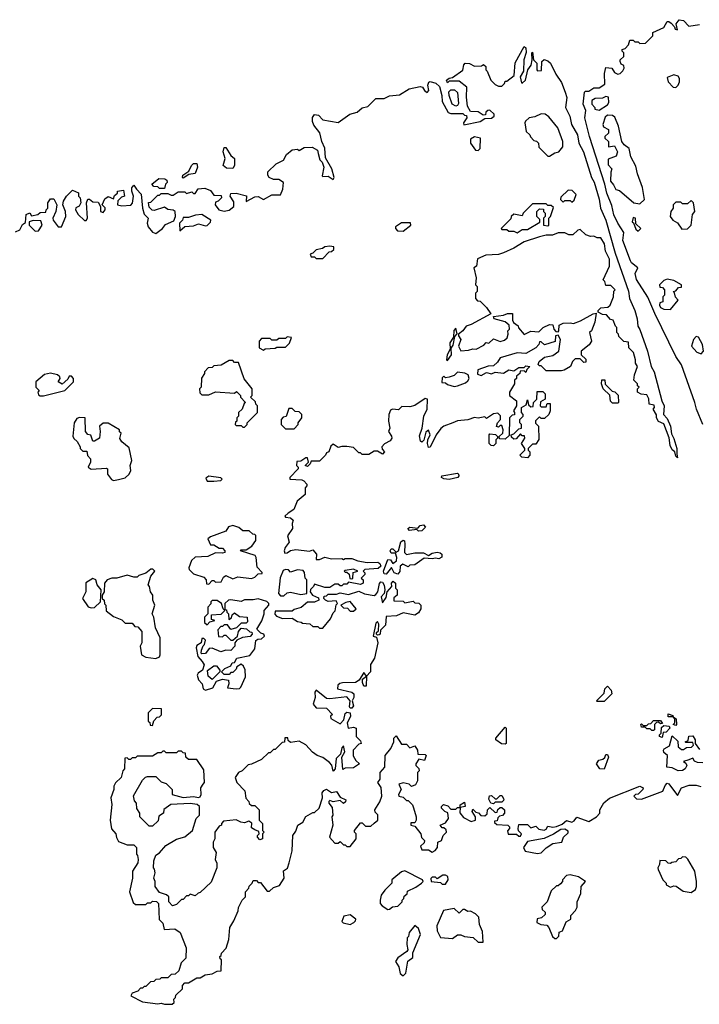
# Model space of a CAD drawing. Extents: x 2240384 to 2404287, y 351326 to 526670.
# Tile 31 of 256: x 2288525 to 2292514, y 385895 to 391670. Entities that reach past the tile are written whole.
import ezdxf

# ---------------------------------------------------------------- set-up
doc = ezdxf.new("R2010")
doc.units = 0

msp = doc.modelspace()

# ---------------------------------------------------------------- linework, layer by layer
at = {"layer": '0CON20XD'}
for points in [[(2292534.2, 389295), (2292496.5, 389385), (2292487.8, 389425), (2292408.6, 389645), (2292375.6, 389695), (2292253.3, 389946.7), (2292211.9, 390041.9), (2292145, 390146.2), (2292137.8, 390182.2), (2292152.5, 390215), (2292115, 390244), (2292109.2, 390255), (2292065.8, 390375), (2292071.7, 390421.7), (2292035, 390476.7), (2292011.9, 390525), (2292000, 390580), (2291971.7, 390651.7), (2291960, 390705), (2291869.5, 390985), (2291841.9, 391095), (2291848.3, 391138.3), (2291831.2, 391175), (2291840, 391245), (2291845, 391250), (2291865, 391250), (2291895, 391270), (2291925, 391270), (2291958.3, 391291.7), (2291957.5, 391355), (2291965, 391390), (2292000, 391385), (2292015, 391360), (2292035, 391350), (2292050, 391355), (2292065, 391370), (2292072.5, 391385), (2292071.7, 391401.7), (2292055, 391410), (2292050, 391425), (2292050, 391435), (2292070, 391455), (2292070, 391475), (2292060, 391485), (2292060, 391495), (2292078.3, 391501.7), (2292098.3, 391521.7), (2292105, 391550), (2292125, 391550), (2292135, 391540), (2292155, 391540), (2292165, 391530), (2292198.3, 391531.7), (2292240, 391575), (2292240, 391595), (2292306.4, 391623.6), (2292325, 391660), (2292335, 391660), (2292349.3, 391649.3), (2292368.3, 391628.3), (2292372.5, 391615), (2292385, 391610), (2292377.5, 391645), (2292395, 391670), (2292420, 391665), (2292453, 391633), (2292515, 391642.5)], [(2288500, 390425), (2288525, 390437.5), (2288541.4, 390468.6), (2288560, 390480), (2288563.3, 390526.7), (2288585, 390537.5), (2288595, 390520), (2288631.7, 390528.3), (2288645, 390540), (2288678.3, 390541.7), (2288680, 390555), (2288690, 390565), (2288690, 390595), (2288705, 390620), (2288725, 390620), (2288742.5, 390585), (2288737.5, 390545), (2288720, 390505), (2288722.5, 390495), (2288750, 390455), (2288770, 390455), (2288796.1, 390516.1), (2288793.8, 390545), (2288777.5, 390585), (2288782.5, 390605), (2288800, 390635), (2288835, 390670), (2288870, 390655), (2288870, 390635), (2288880, 390625), (2288883.3, 390595), (2288873.9, 390576.1), (2288854, 390566), (2288853.3, 390555), (2288868.3, 390528.3), (2288905, 390492.5), (2288915, 390492.5), (2288922.5, 390505), (2288916.7, 390595), (2288925, 390617.5), (2288935, 390617.5), (2288955, 390602.5), (2288985, 390600), (2289000, 390575), (2289000, 390545), (2289015, 390540), (2289027.5, 390555), (2289027, 390567), (2289010, 390585), (2289025, 390620), (2289045, 390632.5), (2289075, 390620), (2289081.7, 390638.3), (2289098.3, 390651.7), (2289100, 390665), (2289135, 390670), (2289140, 390635), (2289121.7, 390628.3), (2289101.7, 390608.3), (2289100, 390585), (2289125, 390577.5), (2289177.5, 390582.5), (2289187, 390593), (2289193.3, 390635), (2289182.5, 390665), (2289183, 390683), (2289195, 390700), (2289210, 390675), (2289237.5, 390647.5), (2289246.2, 390565), (2289255, 390530), (2289280, 390505), (2289273.3, 390476.7), (2289280, 390455), (2289304.2, 390424.2), (2289325, 390416.7), (2289362.5, 390445), (2289380.8, 390469.2), (2289429.3, 390490.7), (2289440, 390515), (2289437.5, 390545), (2289425, 390552.5), (2289395, 390557.5), (2289375, 390570), (2289315, 390550), (2289303, 390553), (2289285, 390570), (2289281.7, 390598.3), (2289295, 390600), (2289335, 390640), (2289345, 390640), (2289355, 390650), (2289395, 390650), (2289415, 390640), (2289425, 390640), (2289455, 390660), (2289495, 390660), (2289505, 390650), (2289535, 390660), (2289545, 390650), (2289555, 390650), (2289571.7, 390678.3), (2289611.7, 390681.7), (2289645, 390667.5), (2289665, 390640), (2289708.3, 390638.3), (2289710, 390625), (2289690, 390605), (2289675, 390600), (2289672.5, 390585), (2289694.6, 390554.6), (2289725, 390546.9), (2289755, 390552), (2289781.2, 390575), (2289781.7, 390601.7), (2289760, 390635), (2289765, 390650), (2289795, 390652.5), (2289857, 390637), (2289855, 390603.8), (2289905, 390631.2), (2289925, 390632), (2289955, 390616.2), (2290005, 390642), (2290055, 390643.3), (2290070, 390675), (2290072.5, 390715), (2290045, 390732.5), (2290015, 390732.5), (2289990, 390745), (2289981.7, 390758.3), (2289981.7, 390778.3), (2290030, 390825), (2290073, 390847), (2290090.7, 390879.3), (2290125, 390907.5), (2290155, 390910), (2290165, 390902.5), (2290195, 390920), (2290241.7, 390921.7), (2290272.5, 390905), (2290276.2, 390885), (2290287.5, 390847.5), (2290300, 390835), (2290310, 390805), (2290300, 390755), (2290305, 390750), (2290335, 390752), (2290365, 390732.5), (2290370, 390745), (2290357.5, 390795), (2290319.2, 390859.2), (2290316.6, 390916.6), (2290297.5, 390955), (2290285.9, 391005.9), (2290251.1, 391051.1), (2290243.1, 391073.1), (2290243, 391097), (2290255, 391113.8), (2290279.4, 391109.4), (2290305, 391082.5), (2290395, 391066.7), (2290462.5, 391115), (2290505, 391126.7), (2290535, 391152.5), (2290568.3, 391161.7), (2290615, 391207.5), (2290665, 391207.5), (2290695, 391222.5), (2290755, 391230), (2290810, 391265), (2290875, 391277.5), (2290890, 391275), (2290900, 391255), (2290917, 391243), (2290926.7, 391255), (2290920, 391285), (2290927, 391303), (2290935, 391306.7), (2290967, 391297), (2290988.3, 391278.3), (2291002.5, 391225), (2291005, 391190), (2291040, 391125), (2291055, 391120), (2291125, 391120), (2291135, 391110), (2291148.3, 391108.3), (2291150, 391095), (2291130, 391065), (2291132.5, 391052.5), (2291227, 391073), (2291255, 391090), (2291295, 391092.5), (2291310, 391105), (2291310, 391115), (2291285, 391140), (2291271.7, 391138.3), (2291261.7, 391128.3), (2291258.3, 391111.7), (2291245, 391110), (2291215, 391130), (2291171.7, 391131.7), (2291153, 391163), (2291146.7, 391215), (2291150, 391275), (2291105, 391310), (2291045, 391310), (2291035, 391300), (2291030, 391315), (2291045, 391327.5), (2291065, 391330), (2291126.7, 391373.3), (2291132.5, 391405), (2291140, 391415), (2291165, 391412.5), (2291195, 391397.5), (2291235, 391400), (2291247.5, 391407.5), (2291260, 391395), (2291260, 391375), (2291268.3, 391368.3), (2291290, 391315), (2291315, 391290), (2291335, 391280), (2291355, 391280), (2291370, 391295), (2291375, 391310), (2291385, 391310), (2291427, 391343), (2291433, 391417), (2291485, 391513.3), (2291495.6, 391505.6), (2291497.7, 391477.7), (2291483.8, 391435), (2291482.3, 391367.7), (2291462.5, 391335), (2291470, 391300), (2291475, 391297.5), (2291493.3, 391315), (2291506.7, 391375), (2291527, 391403), (2291533.3, 391435), (2291530, 391475), (2291535, 391480), (2291540, 391435), (2291560, 391415), (2291560, 391375), (2291565, 391370), (2291588.3, 391371.7), (2291590, 391425), (2291603, 391437), (2291625, 391429.2), (2291640, 391415), (2291670.7, 391350.7), (2291705, 391300.8), (2291726.5, 391245), (2291735.5, 391214.5), (2291728.8, 391155), (2291753.3, 391105), (2291763.8, 391055), (2291798, 390995), (2291806.7, 390945), (2291834, 390895), (2291881.4, 390745), (2291896.3, 390716.3), (2291926.5, 390616.5), (2291934, 390565), (2291965.6, 390495), (2292020, 390300), (2292097.4, 390077.4), (2292103.3, 390035), (2292135.5, 389965), (2292149.4, 389915), (2292152, 389872), (2292165, 389852.5), (2292208.9, 389725), (2292230.8, 389635), (2292248.5, 389605), (2292293.9, 389433.9), (2292308.1, 389405), (2292303.3, 389355), (2292325, 389330), (2292345.5, 389285.5), (2292350, 389240), (2292365, 389212.5), (2292381.2, 389155), (2292381.7, 389121.7)], [(2292375, 391272.5), (2292390, 391285), (2292397.5, 391305), (2292397.5, 391325), (2292389.3, 391339.3), (2292365, 391346.7), (2292325, 391330), (2292330, 391305), (2292360, 391275), (2292375, 391272.5)], [(2291085, 391163.3), (2291064, 391174), (2291046.2, 391225), (2291044, 391246), (2291055, 391258.8), (2291077.7, 391257.7), (2291093.9, 391243.9), (2291100.7, 391179.3), (2291095, 391167.5), (2291085, 391163.3)], [(2291925, 391140), (2291975, 391170), (2291982.5, 391185), (2291980, 391215), (2291965, 391220), (2291945, 391210), (2291903, 391207), (2291883.8, 391196.2), (2291882.5, 391175), (2291900, 391155), (2291900, 391145), (2291925, 391140)], [(2291635, 390870), (2291665, 390890), (2291690, 390895), (2291712.5, 390925), (2291713.3, 390955), (2291682.5, 391035), (2291630, 391100), (2291610, 391115), (2291585, 391118), (2291549.2, 391100.8), (2291515, 391093.8), (2291493.3, 391075), (2291490, 391065), (2291497.5, 391015), (2291520, 390995), (2291523, 390983), (2291541.7, 390961.7), (2291558.3, 390958.3), (2291570, 390945), (2291571.7, 390921.7), (2291625, 390870), (2291635, 390870)], [(2292165, 390590), (2292192.5, 390615), (2292181.2, 390685), (2292151.2, 390765), (2292141.7, 390811.7), (2292111.2, 390865), (2292101.2, 390915), (2292073.3, 390935), (2292058.8, 390955), (2292040, 391045), (2292018.3, 391098.3), (2292005, 391107.5), (2291975, 391110), (2291961.7, 391098.3), (2291947.5, 391055), (2291951.7, 391041.7), (2291980, 391025), (2291980, 391005), (2291960, 390985), (2291960, 390975), (2291980, 390955), (2291980, 390925), (2292015, 390930), (2292034.2, 390895), (2292025, 390870), (2291978.3, 390851.7), (2291978.3, 390818.3), (2292000, 390795), (2291993.6, 390776.4), (2291992, 390722), (2292010.7, 390700.7), (2292023.6, 390673.6), (2292045, 390667.5), (2292130, 390595), (2292165, 390590)], [(2291215, 390902.5), (2291227.5, 390915), (2291230, 390975), (2291195, 390982.5), (2291171.7, 390968.3), (2291170, 390945), (2291200, 390905), (2291215, 390902.5)], [(2289775, 390796.7), (2289738.8, 390798.8), (2289718.8, 390815), (2289731.4, 390855), (2289719.5, 390895), (2289725, 390920), (2289735, 390921.2), (2289765, 390873.3), (2289786.7, 390855), (2289785.9, 390814.1), (2289775, 390796.7)], [(2289485, 390740), (2289480, 390745), (2289481.7, 390758.3), (2289518.3, 390781.7), (2289534.3, 390815.7), (2289545, 390826), (2289565, 390826.7), (2289568, 390805), (2289555, 390767.5), (2289518.3, 390761.7), (2289485, 390740)], [(2289375, 390680), (2289345, 390680), (2289335, 390690), (2289311.7, 390691.7), (2289300, 390705), (2289342.3, 390737.7), (2289376.7, 390736.7), (2289388.3, 390728.3), (2289390, 390715), (2289380, 390705), (2289375, 390680)], [(2291765, 390600), (2291778.3, 390611.7), (2291790, 390645), (2291768.3, 390668.3), (2291745, 390670), (2291701.7, 390628.3), (2291700, 390615), (2291715, 390600), (2291725, 390610), (2291755, 390610), (2291765, 390600)], [(2291445, 390420), (2291475, 390440), (2291505, 390440), (2291578.3, 390481.7), (2291578.3, 390498.3), (2291560, 390515), (2291560, 390545), (2291575, 390560), (2291598.3, 390558.3), (2291600, 390545), (2291610, 390535), (2291610, 390515), (2291600, 390505), (2291600, 390465), (2291625, 390460), (2291630, 390465), (2291630, 390505), (2291640, 390515), (2291658.3, 390568.3), (2291645, 390580), (2291625, 390580), (2291615, 390590), (2291535, 390590), (2291480, 390535), (2291475, 390520), (2291425, 390530), (2291410, 390515), (2291408.3, 390501.7), (2291350, 390445), (2291355, 390440), (2291385, 390440), (2291395, 390430), (2291425, 390430), (2291445, 390420)], [(2292411.4, 390441.4), (2292445, 390443.8), (2292466.2, 390465), (2292473, 390527), (2292487.5, 390545), (2292480, 390595), (2292465, 390610), (2292445, 390590), (2292415, 390590), (2292405, 390600), (2292375, 390600), (2292360, 390585), (2292360, 390565), (2292347.5, 390545), (2292343.3, 390515), (2292357.5, 390495), (2292385, 390477.5), (2292411.4, 390441.4)], [(2288615, 390430), (2288635, 390432.5), (2288656.7, 390465), (2288649.3, 390489.3), (2288605, 390492.5), (2288580, 390485), (2288580, 390465), (2288615, 390430)], [(2289465, 390432.5), (2289493.6, 390456.4), (2289545, 390461.2), (2289575, 390473.3), (2289615, 390460), (2289625, 390462.5), (2289645, 390482.5), (2289646.2, 390495), (2289595, 390526.7), (2289557, 390523), (2289515, 390510), (2289485, 390510), (2289480, 390495), (2289463, 390477), (2289465, 390432.5)], [(2290775, 390430), (2290820, 390465), (2290818.3, 390478.3), (2290765, 390477.5), (2290730, 390455), (2290730, 390445), (2290741.7, 390431.7), (2290775, 390430)], [(2292155, 390430), (2292170, 390445), (2292141.7, 390471.7), (2292140, 390505), (2292125, 390510), (2292120, 390485), (2292128.3, 390478.3), (2292141.7, 390441.7), (2292155, 390430)], [(2292381.7, 389121.7), (2292385, 389100), (2292375, 389110), (2292370, 389135), (2292355, 389147.5), (2292342.3, 389172.3), (2292336.4, 389216.4), (2292305, 389300), (2292273.6, 389313.6), (2292262.5, 389335), (2292261.7, 389351.7), (2292242.5, 389385), (2292250, 389395), (2292248.3, 389408.3), (2292220, 389415), (2292217, 389447), (2292205, 389470), (2292173, 389473), (2292150, 389485), (2292150, 389505), (2292160, 389515), (2292151.7, 389521.7), (2292150, 389535), (2292130, 389555), (2292133, 389587), (2292150, 389635), (2292140, 389655), (2292140, 389675), (2292127, 389717), (2292100, 389745), (2292098.3, 389778.3), (2292071.7, 389781.7), (2292041.7, 389811.7), (2292040, 389825), (2292030, 389835), (2292030, 389865), (2292021.7, 389871.7), (2292008.3, 389908.3), (2291991.7, 389911.7), (2291968.3, 389938.3), (2291945, 389940), (2291920, 389955), (2291920, 389965), (2291935, 389980), (2291977, 389983), (2291990, 389995), (2292010, 390045), (2292013, 390077), (2292020, 390085), (2291995, 390110), (2291965, 390110), (2291960, 390135), (2291950, 390145), (2291986.4, 390223.6), (2291986.7, 390265), (2291963, 390313), (2291956.7, 390355), (2291935, 390390), (2291915, 390390), (2291895, 390400), (2291875, 390397.5), (2291848.3, 390408.3), (2291815, 390440), (2291800, 390435), (2291771.7, 390408.3), (2291748.3, 390408.3), (2291725, 390420), (2291685, 390420), (2291653, 390407), (2291615, 390406.7), (2291575, 390396.7), (2291485, 390367.5), (2291425, 390330), (2291365, 390302.5), (2291335, 390292.5), (2291261.7, 390288.3), (2291212.5, 390267.5), (2291205.8, 390225), (2291190, 390215), (2291204, 390155), (2291200, 390115), (2291210, 390105), (2291210, 390075), (2291200, 390065), (2291200, 390035), (2291211.7, 390021.7), (2291228.3, 390018.3), (2291265, 389982.5), (2291290, 389945), (2291175, 389882.5), (2291145, 389872.5), (2291125.8, 389844.2), (2291100, 389825), (2291100, 389815), (2291113.3, 389795), (2291100, 389755), (2291115, 389727.5), (2291159.3, 389730.7), (2291185, 389740), (2291205, 389737.5), (2291248.3, 389761.7), (2291263, 389777), (2291278.3, 389771.7), (2291305, 389797.5), (2291345, 389782), (2291369.7, 389790.3), (2291385.9, 389804.1), (2291392.5, 389825), (2291390, 389845), (2291400, 389855), (2291398.3, 389878.3), (2291375, 389897.5), (2291310, 389915), (2291305, 389930), (2291365, 389937.5), (2291387, 389947), (2291417, 389947), (2291417, 389907), (2291423, 389893), (2291450, 389875), (2291451.7, 389861.7), (2291485, 389822.5), (2291525, 389843.3), (2291571.7, 389838.3), (2291597.5, 389865), (2291635, 389882.5), (2291655, 389880), (2291660, 389855), (2291671.7, 389841.7), (2291685, 389840), (2291690, 389845), (2291691.7, 389878.3), (2291715, 389890), (2291755, 389892.5), (2291775, 389887.5), (2291817, 389903), (2291890, 389945), (2291908.3, 389948.3), (2291900, 389895), (2291880, 389845), (2291870, 389835), (2291880, 389785), (2291866.4, 389763.6), (2291820, 389725), (2291820, 389705), (2291848.3, 389678.3), (2291848.3, 389661.7), (2291835, 389660), (2291815, 389680), (2291785, 389680), (2291770, 389665), (2291757.5, 389635), (2291720, 389615), (2291705, 389610), (2291615, 389610), (2291585, 389640), (2291575, 389640), (2291568.3, 389648.3), (2291573.8, 389665), (2291605, 389690), (2291655, 389700), (2291688.8, 389725), (2291700, 389795), (2291685, 389820), (2291670, 389815), (2291667, 389783), (2291605, 389763.3), (2291585, 389780), (2291575, 389780), (2291572.5, 389765), (2291555, 389744.3), (2291495, 389712), (2291445, 389716), (2291345, 389687.5), (2291329.3, 389660.7), (2291305, 389640), (2291275, 389637.5), (2291213.6, 389616.4), (2291211.7, 389591.7), (2291233, 389583), (2291265, 389600), (2291295, 389593.3), (2291315, 389603.3), (2291365, 389596.7), (2291395, 389616.7), (2291425, 389610), (2291455, 389630), (2291485, 389630), (2291495, 389640), (2291520, 389635), (2291501.7, 389618.3), (2291495, 389600), (2291485, 389610), (2291461.7, 389608.3), (2291460, 389595), (2291441.7, 389578.3), (2291440, 389565), (2291430, 389555), (2291430, 389535), (2291400, 389485), (2291400, 389465), (2291440, 389435), (2291440, 389405), (2291422.5, 389375), (2291430, 389365), (2291428.3, 389351.7), (2291415, 389350), (2291400, 389335), (2291398.3, 389231.7), (2291375, 389210), (2291341.7, 389211.7), (2291340, 389225), (2291360, 389245), (2291362.5, 389265), (2291355, 389290), (2291345, 389290), (2291335, 389280), (2291323, 389283), (2291330, 389305), (2291347.5, 389325), (2291347, 389347), (2291331.7, 389361.7), (2291305, 389357.5), (2291265, 389330), (2291255, 389340), (2291215, 389332.5), (2291195, 389337.5), (2291155, 389323.3), (2291095, 389316.7), (2291067.5, 389305), (2291015, 389286.7), (2290997, 389273), (2290970, 389235), (2290935, 389162.5), (2290925, 389160), (2290918.8, 389185), (2290920, 389205), (2290933.3, 389235), (2290925, 389262.5), (2290909.3, 389250.7), (2290896.1, 389203.9), (2290885, 389192.5), (2290877, 389197), (2290871.7, 389228.3), (2290886.4, 389273.6), (2290897.5, 389345), (2290916.4, 389386.4), (2290917.5, 389445), (2290905, 389447.5), (2290845, 389407.5), (2290815, 389400), (2290768.3, 389401.7), (2290747.5, 389382.5), (2290713.8, 389386.2), (2290700.7, 389379.3), (2290692.5, 389355), (2290690, 389315), (2290698, 389275), (2290690, 389255), (2290707.7, 389227.7), (2290708.8, 389215), (2290700, 389200), (2290667, 389183), (2290650, 389165), (2290651.7, 389151.7), (2290666.7, 389135), (2290655, 389122.5), (2290625, 389140), (2290605, 389140), (2290575, 389120), (2290535, 389120), (2290525, 389130), (2290515, 389130), (2290485, 389160), (2290445, 389167.5), (2290415, 389167.5), (2290395, 389160), (2290365, 389180), (2290351.7, 389168.3), (2290340, 389135), (2290325, 389130), (2290320, 389115), (2290285, 389080), (2290235, 389080), (2290230, 389065), (2290215, 389050), (2290200, 389055), (2290220, 389075), (2290215, 389100), (2290205, 389100), (2290175, 389080), (2290151.7, 389078.3), (2290150, 389055), (2290160, 389045), (2290160, 389035), (2290110, 388985), (2290110, 388975), (2290180.7, 388970.7), (2290192.5, 388965), (2290210, 388945), (2290210, 388935), (2290200, 388925), (2290200, 388885), (2290154.1, 388845.9), (2290133.6, 388796.4), (2290100, 388775), (2290081.7, 388758.3), (2290085, 388752.5), (2290115, 388747.5), (2290130, 388735), (2290123.3, 388715), (2290125.6, 388685), (2290097.5, 388642.5), (2290106, 388605), (2290083.3, 388575), (2290077.5, 388555), (2290081.7, 388541.7), (2290095, 388542.5), (2290113.6, 388556.4), (2290145, 388562), (2290225, 388553.3), (2290245, 388560), (2290266.7, 388535), (2290265, 388503.3), (2290285, 388503.3), (2290315, 388516.7), (2290355, 388507.5), (2290415, 388510), (2290425, 388503.3), (2290435, 388510), (2290475, 388510), (2290510, 388495), (2290563.6, 388486.4), (2290627.5, 388487.5), (2290639.4, 388479.4), (2290643.8, 388465), (2290628.6, 388451.4), (2290550, 388445), (2290540, 388435), (2290550, 388425), (2290550, 388415), (2290530, 388395), (2290540, 388385), (2290540, 388365), (2290525, 388357.5), (2290455, 388370), (2290445, 388360), (2290425, 388360), (2290415, 388350), (2290405, 388350), (2290395, 388360), (2290375, 388360), (2290345, 388340), (2290315, 388340), (2290255, 388360), (2290250, 388345), (2290231.7, 388328.3), (2290230, 388315), (2290243.6, 388293.6), (2290278.3, 388278.3), (2290280, 388265), (2290255, 388252.5), (2290215, 388252.5), (2290177, 388223), (2290135, 388210), (2290125, 388200), (2290025, 388200), (2290022.5, 388182.5), (2290031.7, 388171.7), (2290068.3, 388158.3), (2290125, 388160), (2290155, 388140), (2290177, 388137), (2290185, 388130), (2290227, 388127), (2290245, 388110), (2290275, 388110), (2290285, 388100), (2290305, 388100), (2290350, 388155), (2290365, 388190), (2290377, 388203), (2290383, 388237), (2290390, 388245), (2290381.7, 388261.7), (2290335, 388257.5), (2290320, 388265), (2290310, 388275), (2290311.7, 388288.3), (2290325, 388290), (2290335, 388300), (2290385, 388300), (2290405, 388307.5), (2290455, 388297.5), (2290515, 388317.5), (2290548.3, 388301.7), (2290605, 388292.5), (2290615, 388297.5), (2290626.2, 388313.8), (2290636.2, 388363.8), (2290645, 388372.5), (2290655, 388370), (2290664.1, 388354.1), (2290668.8, 388325), (2290663.3, 388305), (2290647.5, 388285), (2290655, 388250), (2290675, 388280), (2290682.5, 388315), (2290710, 388345), (2290707.5, 388365), (2290716.4, 388376.4), (2290730, 388365), (2290730, 388335), (2290740, 388325), (2290740, 388295), (2290721.7, 388278.3), (2290721.7, 388261.7), (2290775, 388260), (2290785, 388250), (2290835, 388260), (2290845, 388250), (2290868.3, 388248.3), (2290880, 388235), (2290880, 388215), (2290865, 388190), (2290845, 388177.5), (2290775, 388190), (2290736.4, 388173.6), (2290675, 388170), (2290671.7, 388118.3), (2290641.7, 388088.3), (2290640, 388065), (2290635, 388062.5), (2290625, 388060), (2290620, 388065), (2290620, 388075), (2290630, 388085), (2290632.5, 388125), (2290625, 388140), (2290615, 388130), (2290600, 388055), (2290618.3, 388048.3), (2290626, 388014), (2290606.7, 387925), (2290583, 387887), (2290583.8, 387845), (2290560, 387820), (2290558.3, 387761.7), (2290545, 387760), (2290537, 387783), (2290537.5, 387802.5), (2290560, 387820), (2290545, 387840), (2290517.5, 387795), (2290495, 387782.5), (2290419.3, 387780.7), (2290403, 387777), (2290393, 387767), (2290390, 387745), (2290475, 387726.2), (2290485.8, 387715.8), (2290486, 387695), (2290476.7, 387675), (2290483.8, 387645), (2290475, 387632.5), (2290465, 387632.5), (2290460, 387640), (2290463.8, 387675), (2290445, 387698), (2290346.2, 387686.2)], [(2290305, 390270), (2290341.7, 390308.3), (2290355, 390310), (2290368.3, 390321.7), (2290368.3, 390338.3), (2290345, 390342.5), (2290315, 390337.5), (2290301.7, 390328.3), (2290265, 390320), (2290245, 390300), (2290230, 390295), (2290235, 390280), (2290255, 390280), (2290265, 390270), (2290305, 390270)], [(2292345, 389970), (2292390, 390025), (2292373, 390043), (2292367.5, 390067.5), (2292360, 390075), (2292375, 390080), (2292391.7, 390098.3), (2292408.3, 390101.7), (2292410, 390115), (2292365, 390140), (2292325, 390147.5), (2292305, 390140), (2292280, 390115), (2292281.7, 390101.7), (2292298.3, 390098.3), (2292310, 390085), (2292310, 390055), (2292300, 390045), (2292300, 390015), (2292281.7, 390008.3), (2292280, 389995), (2292285, 389982.5), (2292305, 389972.5), (2292345, 389970)], [(2291035, 389670), (2291060, 389705), (2291057.5, 389742.5), (2291069.3, 389760.7), (2291078.3, 389811.7), (2291091.7, 389828.3), (2291085, 389860), (2291073.9, 389846.1), (2291071.7, 389808.3), (2291050, 389775), (2291051.7, 389738.3), (2291033.3, 389705), (2291030, 389675), (2291035, 389670)], [(2289955, 389732.5), (2289965, 389740), (2290025, 389742.5), (2290035, 389750), (2290085, 389750), (2290108.3, 389771.7), (2290120, 389805), (2290095, 389810), (2290085, 389800), (2290045, 389800), (2290035, 389790), (2290005, 389790), (2289995, 389800), (2289945, 389800), (2289930, 389785), (2289930, 389745), (2289955, 389732.5)], [(2292525, 389710), (2292537.5, 389725), (2292532.5, 389765), (2292508, 389808), (2292495, 389812.5), (2292478.8, 389795), (2292468, 389755), (2292499.5, 389719.5), (2292525, 389710)], [(2289845, 389280), (2289860, 389295), (2289860, 389305), (2289920, 389365), (2289920, 389405), (2289910, 389415), (2289908.3, 389428.3), (2289880, 389455), (2289890, 389465), (2289890, 389505), (2289843, 389563), (2289808.3, 389658.3), (2289785, 389660), (2289775, 389670), (2289755, 389670), (2289707, 389643), (2289665, 389640), (2289655, 389630), (2289631.7, 389628.3), (2289610, 389605), (2289610, 389595), (2289593, 389567), (2289590, 389515), (2289580, 389505), (2289581.7, 389481.7), (2289595, 389470), (2289635, 389470), (2289675, 389487.5), (2289785, 389480), (2289798.3, 389488.3), (2289820, 389465), (2289820, 389455), (2289850, 389425), (2289841.7, 389418.3), (2289830, 389385), (2289810, 389365), (2289810, 389345), (2289800, 389335), (2289800, 389315), (2289791.7, 389308.3), (2289790, 389295), (2289795, 389290), (2289825, 389290), (2289835, 389280), (2289845, 389280)], [(2288665, 389463.3), (2288790, 389495), (2288840, 389545), (2288840, 389565), (2288828.3, 389578.3), (2288815, 389580), (2288808.3, 389561.7), (2288775, 389532.5), (2288750, 389545), (2288762.5, 389565), (2288760, 389575), (2288746, 389586), (2288705, 389597.5), (2288670.3, 389589.7), (2288620, 389545), (2288620, 389515), (2288640, 389495), (2288632.5, 389485), (2288635, 389470), (2288645, 389463.3), (2288665, 389463.3)], [(2291075, 389517.5), (2291095, 389522.5), (2291140.7, 389539.3), (2291155, 389552.5), (2291162.5, 389565), (2291157, 389587), (2291137, 389597), (2291095, 389602.5), (2291075, 389583.8), (2291045, 389572.5), (2291025, 389570), (2291015, 389580), (2291005, 389570), (2291001.7, 389541.7), (2291025, 389540), (2291035, 389530), (2291075, 389517.5)], [(2292035, 389420), (2292005, 389420), (2291991.7, 389431.7), (2291988.3, 389468.3), (2291950, 389505), (2291940, 389535), (2291941.7, 389558.3), (2291958.3, 389558.3), (2291961.7, 389531.7), (2292001.7, 389491.7), (2292017, 389487), (2292038.3, 389468.3), (2292040, 389425), (2292035, 389420)], [(2291505, 389100), (2291473, 389103), (2291460, 389115), (2291490, 389145), (2291490, 389155), (2291470, 389185), (2291490, 389215), (2291488.3, 389228.3), (2291475, 389230), (2291465, 389240), (2291438.3, 389211.7), (2291425, 389210), (2291411.7, 389221.7), (2291410, 389235), (2291425, 389240), (2291455, 389270), (2291470, 389275), (2291470, 389295), (2291460, 389305), (2291460, 389325), (2291480, 389345), (2291480, 389355), (2291470, 389365), (2291470, 389395), (2291498.3, 389411.7), (2291505, 389440), (2291511.7, 389411.7), (2291525, 389400), (2291538.3, 389401.7), (2291540, 389425), (2291560, 389445), (2291561.7, 389488.3), (2291595, 389490), (2291610, 389475), (2291610, 389445), (2291581.7, 389428.3), (2291580, 389405), (2291585, 389400), (2291615, 389400), (2291621.7, 389418.3), (2291638.3, 389418.3), (2291637.5, 389375), (2291630, 389355), (2291605, 389330), (2291585, 389330), (2291575, 389340), (2291553, 389317), (2291553, 389303), (2291570, 389285), (2291571.7, 389208.3), (2291555, 389180), (2291535, 389180), (2291510, 389155), (2291510, 389145), (2291520, 389135), (2291520, 389115), (2291505, 389100)], [(2290135, 389270), (2290160, 389295), (2290160, 389305), (2290180, 389335), (2290180, 389355), (2290165, 389370), (2290141.7, 389371.7), (2290125, 389390), (2290105, 389390), (2290088.3, 389341.7), (2290071.7, 389338.3), (2290060, 389325), (2290060, 389295), (2290085, 389270), (2290135, 389270)], [(2289075, 388966.7), (2289105, 388973.8), (2289145, 388982.5), (2289167.5, 389005), (2289177.5, 389025), (2289172.5, 389055), (2289183.3, 389085), (2289168.3, 389158.3), (2289123.6, 389193.6), (2289113, 389213), (2289120, 389245), (2289111.7, 389251.7), (2289110, 389265), (2289045, 389302.5), (2289015, 389302.5), (2288992.5, 389285), (2288997.5, 389255), (2288992.5, 389215), (2288965, 389197.5), (2288955, 389197.5), (2288943, 389233), (2288925, 389237.5), (2288911.2, 389255), (2288910, 389335), (2288876.4, 389336.4), (2288859.5, 389330.5), (2288845.6, 389304.4), (2288837.7, 389227.7), (2288842.5, 389212.5), (2288862.5, 389195), (2288880, 389165), (2288880, 389155), (2288895, 389140), (2288918.3, 389138.3), (2288923, 389113), (2288940, 389095), (2288940, 389075), (2288927.5, 389045), (2288945, 389033.3), (2289035, 389040), (2289040, 389035), (2289040, 389005), (2289063.6, 388973.6), (2289075, 388966.7)], [(2291305, 389170), (2291291.7, 389171.7), (2291280, 389185), (2291280, 389235), (2291285, 389240), (2291317, 389237), (2291330, 389225), (2291330, 389215), (2291320, 389205), (2291320, 389185), (2291305, 389170)], [(2289665, 388963.3), (2289705, 388967.5), (2289712.5, 388975), (2289705, 388982.5), (2289635, 388992.5), (2289618.3, 388981.7), (2289625, 388963.3), (2289665, 388963.3)], [(2291045, 388973.3), (2291015, 388976.7), (2291000, 388985), (2291002.5, 388995), (2291095, 389010), (2291100, 389005), (2291102.5, 388995), (2291096.1, 388983.9), (2291045, 388973.3)], [(2289635, 388360), (2289655, 388380), (2289665, 388380), (2289675, 388370), (2289706.7, 388373.3), (2289720.7, 388399.3), (2289735, 388410), (2289775, 388390), (2289805, 388402.5), (2289885, 388392.5), (2289905, 388400), (2289925, 388420), (2289948.3, 388421.7), (2289948.3, 388428.3), (2289918.3, 388458.3), (2289912.5, 388515), (2289906.4, 388526.4), (2289820, 388555), (2289825, 388560), (2289855, 388560), (2289888.3, 388581.7), (2289910, 388615), (2289910, 388645), (2289905, 388650), (2289893, 388653), (2289871.7, 388671.7), (2289835, 388672.5), (2289811.7, 388691.7), (2289775, 388702.5), (2289750, 388695), (2289735, 388670), (2289645, 388637.5), (2289630, 388625), (2289645, 388590), (2289665, 388590), (2289695, 388570), (2289715, 388570), (2289730, 388555), (2289730, 388545), (2289715, 388540), (2289675, 388543.3), (2289628.3, 388521.7), (2289555, 388517.5), (2289533, 388497), (2289517.5, 388455), (2289520, 388445), (2289545, 388420), (2289605, 388400), (2289620, 388385), (2289621.7, 388361.7), (2289635, 388360)], [(2290865, 388670), (2290855, 388680), (2290813.3, 388673.3), (2290802.5, 388685), (2290815, 388692.5), (2290861.7, 388688.3), (2290875, 388702.5), (2290895, 388707.5), (2290907, 388693), (2290885, 388672.5), (2290865, 388670)], [(2290745, 388417.5), (2290722.5, 388425), (2290707.5, 388457.5), (2290675, 388417.5), (2290665, 388420), (2290660, 388435), (2290685, 388503.3), (2290701.2, 388501.2), (2290715, 388480), (2290737.5, 388495), (2290738.8, 388515), (2290730, 388540), (2290705, 388540), (2290698.8, 388555), (2290705, 388566.2), (2290715, 388566.7), (2290735, 388547.5), (2290747.5, 388555), (2290762, 388608), (2290775, 388617.5), (2290782.5, 388612.5), (2290786.4, 388593.6), (2290782.5, 388545), (2290795, 388532.5), (2290845, 388542.5), (2290895, 388542.5), (2290925, 388527.5), (2290945, 388540), (2290975, 388546.7), (2290993.6, 388543.6), (2291002.5, 388535), (2291002.5, 388517.5), (2290985, 388507.5), (2290965, 388512.5), (2290945, 388507.5), (2290898.3, 388511.7), (2290845, 388472.5), (2290815, 388470), (2290805, 388460), (2290773, 388477), (2290757.5, 388465), (2290757, 388433), (2290745, 388417.5)], [(2288945, 388220), (2288965, 388222.5), (2289000, 388255), (2289002.5, 388325), (2288980, 388355), (2288972.5, 388385), (2288955, 388392.5), (2288913, 388367), (2288912.5, 388315), (2288893.3, 388275), (2288926.4, 388226.4), (2288945, 388220)], [(2289325, 387923.8), (2289345, 387932.5), (2289350, 387945), (2289350, 388045), (2289323, 388103), (2289313.3, 388165), (2289302.5, 388185), (2289317.5, 388235), (2289306.2, 388265), (2289306.2, 388295), (2289292.5, 388315), (2289287.5, 388345), (2289280, 388355), (2289293.8, 388406.2), (2289317.5, 388435), (2289306.1, 388446.1), (2289295, 388447.5), (2289266.1, 388423.9), (2289225, 388410), (2289215, 388400), (2289195, 388400), (2289155, 388412.5), (2289095, 388393.3), (2289065, 388393.3), (2289037.5, 388385), (2289023.3, 388365), (2289020, 388315), (2289010, 388295), (2289010, 388275), (2289020, 388265), (2289023, 388243), (2289030, 388235), (2289033, 388203), (2289075, 388170), (2289125, 388150), (2289145, 388130), (2289185, 388130), (2289201.7, 388111.7), (2289218.3, 388108.3), (2289241.7, 388081.7), (2289242.5, 388015), (2289232.5, 387995), (2289240, 387945), (2289265, 387930), (2289325, 387923.8)], [(2290055, 388290), (2290075, 388291.2), (2290095, 388307.5), (2290115, 388312.5), (2290175, 388297.5), (2290210, 388305), (2290210, 388385), (2290200, 388395), (2290197, 388427), (2290188.3, 388438.3), (2290155, 388443.3), (2290115, 388430), (2290102.5, 388442.5), (2290085, 388445.8), (2290070.8, 388439.2), (2290053.9, 388396.1), (2290043.8, 388305), (2290055, 388290)], [(2290475, 388390), (2290480, 388395), (2290481.7, 388428.3), (2290510, 388435), (2290485, 388446.2), (2290435, 388440), (2290430, 388435), (2290435, 388430), (2290445, 388430), (2290458.3, 388418.3), (2290461.7, 388391.7), (2290475, 388390)], [(2289615, 387737.5), (2289658.3, 387751.7), (2289680, 387790), (2289715, 387802.5), (2289750, 387795), (2289752.5, 387775), (2289745, 387750), (2289795, 387744.2), (2289815, 387746.7), (2289823.3, 387755), (2289850, 387815), (2289847.5, 387857.5), (2289838.3, 387878.3), (2289825, 387890), (2289800, 387875), (2289795, 387860), (2289775, 387840), (2289765, 387840), (2289755, 387830), (2289725, 387830), (2289710, 387845), (2289730, 387865), (2289765, 387880), (2289771.7, 387898.3), (2289785, 387900), (2289800, 387925), (2289875, 387940), (2289905, 387980), (2289911.2, 388028.8), (2289923.6, 388036.4), (2289945, 388037.5), (2289962.5, 388055), (2289957.5, 388065), (2289941.2, 388071.2), (2289917.5, 388095), (2289946.8, 388143.2), (2289960, 388185), (2289960, 388205), (2289987.5, 388235), (2289986.7, 388245), (2289975, 388257.5), (2289925, 388273.8), (2289895, 388266.7), (2289845, 388266.2), (2289825, 388256.7), (2289765, 388267.5), (2289750, 388265), (2289730, 388245), (2289730, 388210), (2289738.3, 388208.3), (2289740, 388195), (2289750, 388185), (2289751.7, 388151.7), (2289768.3, 388161.7), (2289771.7, 388178.3), (2289785, 388190), (2289815, 388170), (2289860, 388165), (2289861.7, 388138.3), (2289855, 388130), (2289825, 388130), (2289797.5, 388102.5), (2289765, 388092.5), (2289745, 388120), (2289725, 388120), (2289715, 388110), (2289705, 388110), (2289688.3, 388091.7), (2289691.7, 388051.7), (2289715, 388050), (2289725, 388060), (2289735, 388060), (2289765, 388030), (2289775, 388030), (2289802.5, 388055), (2289808.3, 388081.7), (2289825, 388100), (2289857, 388097), (2289875, 388080), (2289888.3, 388078.3), (2289890, 388065), (2289877, 388053), (2289833, 388047), (2289800, 388030), (2289787.5, 388015), (2289787.5, 387995), (2289765, 387970), (2289735, 387972.5), (2289705, 387962.5), (2289655, 387983.3), (2289637.5, 387982.5), (2289615, 387952.5), (2289595, 387950), (2289590, 387955), (2289591.7, 387971.7), (2289601.7, 387998.3), (2289610, 388005), (2289615, 388030), (2289605, 388040), (2289595, 388040), (2289590, 388015), (2289565, 388000), (2289560, 387985), (2289570, 387935), (2289596.4, 387906.4), (2289607.5, 387885), (2289597.5, 387855), (2289572.2, 387837.8), (2289566, 387825), (2289575, 387797.5), (2289596.7, 387775), (2289602.5, 387745), (2289615, 387737.5)], [(2289625, 388120), (2289641.7, 388138.3), (2289670, 388145), (2289651.7, 388151.7), (2289651.7, 388178.3), (2289707, 388183), (2289730, 388205), (2289720, 388215), (2289710, 388245), (2289685, 388263.3), (2289655, 388262.5), (2289647.5, 388255), (2289647, 388243), (2289630, 388225), (2289630, 388185), (2289610, 388165), (2289610, 388135), (2289625, 388120)], [(2290485, 388200), (2290500, 388215), (2290465, 388257.5), (2290438.3, 388251.7), (2290410, 388235), (2290425, 388220), (2290448.3, 388218.3), (2290465, 388200), (2290485, 388200)], [(2289655, 387800), (2289630.3, 387820.3), (2289626.7, 387853.3), (2289665, 387880), (2289680, 387880), (2289700, 387855), (2289700, 387845), (2289655, 387800)], [(2291955, 387670), (2291915, 387670), (2291910, 387675), (2291955, 387720), (2291960, 387745), (2291975, 387760), (2291997, 387737), (2292000, 387715), (2291955, 387670)], [(2290346.2, 387686.2), (2290325, 387688.8), (2290265, 387736.7), (2290257.5, 387725), (2290260, 387695), (2290246.7, 387655), (2290265, 387633.3), (2290325, 387632.5), (2290360, 387595), (2290350, 387585), (2290351.7, 387571.7), (2290405, 387540), (2290427, 387563), (2290435, 387600), (2290445, 387608.8), (2290463.8, 387603.8), (2290467.5, 387582.5), (2290447.5, 387545), (2290453.6, 387513.6), (2290485, 387520), (2290500, 387515), (2290500, 387465), (2290525, 387440), (2290530, 387425), (2290515, 387420), (2290482.5, 387385), (2290483, 387353), (2290497.5, 387325), (2290520, 387305), (2290485, 387282.5), (2290435, 387280), (2290421.7, 387271.7), (2290416.4, 387343.6), (2290432.5, 387375), (2290425, 387410), (2290415, 387400), (2290408.8, 387361.2), (2290383, 387337), (2290377.5, 387275), (2290365, 387262.5), (2290357, 387297), (2290343, 387313), (2290305, 387342.5), (2290270, 387355), (2290243.6, 387373.6), (2290205, 387417.5), (2290165, 387437.5), (2290115, 387430), (2290101.7, 387441.7), (2290098.3, 387458.3), (2290081.7, 387458.3), (2290078.3, 387431.7), (2290065, 387430), (2290025, 387390), (2290015, 387390), (2289995, 387370), (2289985, 387370), (2289945, 387330), (2289885, 387302.5), (2289865, 387300), (2289830, 387265), (2289810, 387255), (2289790, 387225), (2289800, 387195), (2289847, 387147), (2289853, 387103), (2289870, 387085), (2289871.7, 387071.7), (2289885, 387060), (2289905, 387060), (2289930, 387035), (2289930, 386975), (2289950, 386955), (2289950, 386915), (2289960, 386905), (2289950, 386895), (2289950, 386865), (2289935, 386860), (2289920, 386875), (2289920, 386885), (2289930, 386895), (2289928.3, 386908.3), (2289905, 386917.5), (2289885, 386930), (2289887, 386957), (2289869.3, 386969.3), (2289845, 386960), (2289823, 386963), (2289795, 386977.5), (2289721.7, 386968.3), (2289710, 386955), (2289710, 386945), (2289695, 386940), (2289670, 386905), (2289670, 386865), (2289660, 386845), (2289660, 386815), (2289677.5, 386785), (2289672.5, 386745), (2289681.7, 386721.7), (2289682.5, 386695), (2289648.3, 386611.7), (2289585, 386550), (2289573, 386547), (2289555, 386530), (2289525, 386540), (2289515, 386530), (2289505, 386530), (2289485, 386510), (2289475, 386510), (2289445, 386480), (2289421.7, 386471.7), (2289400, 386495), (2289400, 386525), (2289387, 386537), (2289345, 386550), (2289320, 386585), (2289320, 386615), (2289312.5, 386635), (2289320, 386665), (2289317, 386687), (2289310, 386695), (2289313, 386737), (2289325, 386770), (2289346.4, 386783.6), (2289383.6, 386826.4), (2289445, 386862.5), (2289495, 386877.5), (2289540, 386915), (2289560, 386985), (2289580, 387005), (2289580, 387055), (2289566.7, 387066.7), (2289525, 387072.5), (2289412.5, 387067.5), (2289371.7, 387038.3), (2289370, 387015), (2289341.7, 386998.3), (2289338.3, 386971.7), (2289305, 386940), (2289285, 386940), (2289230, 386995), (2289230, 387015), (2289213, 387043), (2289210, 387075), (2289198.3, 387088.3), (2289193, 387117), (2289245, 387210), (2289263, 387227), (2289275, 387230), (2289325, 387230), (2289355, 387200), (2289385, 387190), (2289420, 387155), (2289420, 387125), (2289485, 387108.6), (2289545, 387113.8), (2289575, 387107.5), (2289585, 387112.5), (2289590, 387125), (2289587.5, 387165), (2289602.5, 387185), (2289610, 387195), (2289605, 387270), (2289565, 387330), (2289515, 387330), (2289500, 387345), (2289498.3, 387368.3), (2289485, 387370), (2289475, 387380), (2289455, 387380), (2289445, 387370), (2289385, 387370), (2289375, 387380), (2289365, 387380), (2289355, 387370), (2289335, 387370), (2289305, 387350), (2289215, 387350), (2289205, 387340), (2289185, 387340), (2289175, 387330), (2289165, 387330), (2289155, 387340), (2289141.7, 387338.3), (2289140, 387275), (2289130, 387265), (2289120, 387225), (2289087, 387193), (2289077.5, 387175), (2289077.5, 387155), (2289060, 387105), (2289066.1, 387066.1), (2289056.7, 386975), (2289064, 386924), (2289090, 386895), (2289093, 386873), (2289105, 386850), (2289155, 386830), (2289195, 386830), (2289210, 386815), (2289210, 386775), (2289217, 386767), (2289220, 386745), (2289217.5, 386725), (2289187.5, 386675), (2289187.5, 386635), (2289170, 386555), (2289191.7, 386491.7), (2289205, 386480), (2289265, 386480), (2289275, 386490), (2289295, 386490), (2289305, 386500), (2289328.3, 386498.3), (2289340, 386485), (2289343, 386393), (2289365, 386370), (2289373.9, 386333.9), (2289435, 386337.5), (2289466.4, 386316.4), (2289502.5, 386225), (2289500, 386165), (2289473, 386137), (2289458.3, 386091.7), (2289438.3, 386071.7), (2289415, 386070), (2289395, 386050), (2289355, 386050), (2289347, 386043), (2289325, 386040), (2289311.7, 386028.3), (2289293, 386027), (2289265, 386000), (2289255, 386000), (2289245, 385990), (2289235, 385990), (2289218.3, 385971.7), (2289185, 385960), (2289177.5, 385945), (2289245, 385910), (2289335, 385896.9), (2289355, 385901.1), (2289375.3, 385894.7), (2289420, 385895), (2289432.5, 385905), (2289430, 385925), (2289440, 385935), (2289441.7, 385948.3), (2289480, 385985), (2289480, 386005), (2289495, 386020), (2289515, 386020), (2289565, 386050), (2289585, 386050), (2289613, 386067), (2289655, 386072.5), (2289685, 386090), (2289708.3, 386091.7), (2289710, 386155), (2289701.7, 386161.7), (2289700, 386175), (2289708.3, 386181.7), (2289710, 386195), (2289737, 386223), (2289752.5, 386275), (2289757.5, 386345), (2289782.5, 386385), (2289807, 386443), (2289808.3, 386461.7), (2289830, 386505), (2289850, 386525), (2289850, 386555), (2289870, 386575), (2289871.7, 386588.3), (2289890, 386605), (2289895, 386620), (2289915, 386620), (2289925, 386610), (2289938.3, 386608.3), (2289978.3, 386558.3), (2289991.7, 386558.3), (2290015, 386580), (2290049.3, 386590.7), (2290077.5, 386635), (2290073, 386677), (2290096.1, 386693.9), (2290106.7, 386725), (2290123.3, 386795), (2290127.5, 386885), (2290145, 386910), (2290157.5, 386945), (2290186.4, 386963.6), (2290203.6, 386996.4), (2290245, 387020), (2290255, 387020), (2290282.5, 387045), (2290302.5, 387105), (2290300, 387135), (2290310.7, 387149.3), (2290325, 387156.7), (2290355, 387137.5), (2290385, 387142.5), (2290405, 387110), (2290440, 387095), (2290437, 387083), (2290425, 387072.5), (2290405, 387090), (2290365, 387082.5), (2290345, 387090), (2290340, 387085), (2290340, 387075), (2290359.3, 387049.3), (2290362.5, 387005), (2290357.5, 386995), (2290362.5, 386945), (2290342.5, 386875), (2290375, 386840), (2290395, 386840), (2290405, 386850), (2290425, 386830), (2290435, 386830), (2290445, 386820), (2290465, 386820), (2290500, 386865), (2290500, 386895), (2290490, 386905), (2290490, 386915), (2290525, 386960), (2290535, 386960), (2290555, 386940), (2290585, 386940), (2290605, 386957.5), (2290627.5, 386975), (2290627, 387007), (2290611.7, 387021.7), (2290610, 387035), (2290638.3, 387081.7), (2290650, 387115), (2290647, 387167), (2290627.5, 387195), (2290640, 387215), (2290640, 387255), (2290667.5, 387285), (2290670, 387355), (2290702.5, 387395), (2290720, 387435), (2290720, 387455), (2290735, 387470), (2290765, 387420), (2290795, 387420), (2290815, 387400), (2290845, 387410), (2290860, 387385), (2290861.7, 387361.7), (2290905, 387360), (2290910, 387355), (2290900, 387325), (2290868.3, 387331.7), (2290850, 387305), (2290850, 387295), (2290868.3, 387278.3), (2290870, 387265), (2290860, 387255), (2290860, 387205), (2290848.3, 387181.7), (2290825, 387172.5), (2290810, 387185), (2290775, 387193.3), (2290750, 387185), (2290763.3, 387155), (2290747.5, 387125), (2290750, 387115), (2290775, 387110), (2290795, 387090), (2290805, 387090), (2290830, 387065), (2290837, 387047), (2290852.5, 386995), (2290852.5, 386975), (2290845, 386960), (2290820, 386960), (2290820, 386945), (2290845, 386940), (2290880, 386895), (2290883, 386873), (2290900, 386855), (2290898.3, 386841.7), (2290878.3, 386821.7), (2290885, 386800), (2290925, 386800), (2290945, 386787.5), (2290963, 386797), (2290977.5, 386815), (2290980, 386845), (2291000, 386855), (2291010, 386885), (2291030, 386905), (2291028.3, 386918.3), (2291015, 386930), (2291005, 386930), (2290993.3, 386945), (2291025, 386960), (2291042.5, 386985), (2291038.3, 387018.3), (2291020, 387025), (2291000, 387045), (2291000, 387055), (2291013, 387067), (2291038.3, 387058.3), (2291055, 387040), (2291085, 387040), (2291095, 387050), (2291110, 387050), (2291110, 387065), (2291135, 387080), (2291140, 387055), (2291110, 387050), (2291108.3, 387018.3), (2291130.7, 386990.7), (2291175, 386967.5), (2291200, 386975), (2291200, 386995), (2291180, 387025), (2291185, 387040), (2291201.7, 387021.7), (2291218.3, 387018.3), (2291231.7, 387001.7), (2291255, 387000), (2291268.3, 387011.7), (2291270, 387035), (2291285, 387050), (2291315, 387020), (2291328.3, 387021.7), (2291331.7, 387038.3), (2291345, 387050), (2291355, 387050)], [(2289305, 387530), (2289311.7, 387558.3), (2289331.7, 387578.3), (2289345, 387580), (2289358.3, 387591.7), (2289358.3, 387628.3), (2289305, 387630), (2289280, 387605), (2289280, 387555), (2289288.3, 387548.3), (2289291.7, 387531.7), (2289305, 387530)], [(2292375, 387530), (2292360, 387535), (2292370, 387545), (2292370, 387570), (2292360, 387580), (2292331.7, 387581.7), (2292331.7, 387598.3), (2292358.3, 387588.3), (2292360, 387580), (2292378.3, 387568.3), (2292380, 387535), (2292375, 387530)], [(2292245, 387500), (2292235, 387500), (2292225, 387510), (2292205, 387510), (2292195, 387520), (2292175, 387520), (2292170, 387535), (2292175, 387540), (2292185, 387530), (2292205, 387530), (2292215, 387540), (2292228.3, 387541.7), (2292245, 387560), (2292285, 387560), (2292298.3, 387541.7), (2292285, 387540), (2292275, 387550), (2292261.7, 387548.3), (2292250, 387535), (2292250, 387505), (2292245, 387500)], [(2292295, 387460), (2292280, 387465), (2292280, 387475), (2292290, 387485), (2292291.7, 387518.3), (2292305, 387530), (2292337, 387527), (2292340, 387515), (2292318.3, 387491.7), (2292301.7, 387488.3), (2292295, 387460)], [(2291375, 387420), (2291353, 387423), (2291320, 387445), (2291320, 387455), (2291375, 387520), (2291380, 387515), (2291380, 387425), (2291375, 387420)], [(2292535, 387311.9), (2292503.8, 387313.8), (2292485, 387320), (2292475, 387337.5), (2292451.7, 387328.3), (2292421.7, 387318.3), (2292435, 387310), (2292440, 387295), (2292430.8, 387275), (2292415, 387265.7), (2292390, 387265), (2292355, 387282.5), (2292322.5, 387285), (2292327.5, 387355), (2292305, 387372.5), (2292303.3, 387385), (2292307, 387393), (2292338.3, 387411.7), (2292355, 387470), (2292388.3, 387438.3), (2292390, 387405), (2292408.3, 387388.3), (2292421.7, 387388.3), (2292438.3, 387401.7), (2292467, 387403), (2292480, 387415), (2292475, 387430), (2292435, 387430), (2292430, 387435), (2292448.3, 387441.7), (2292451.7, 387468.3), (2292475, 387470), (2292490, 387445), (2292490, 387425), (2292515, 387390)], [(2291955, 387273.3), (2291930, 387275), (2291910, 387305), (2291923.6, 387326.4), (2291947, 387333), (2291958.3, 387341.7), (2291965, 387360), (2291975, 387360), (2291980, 387345), (2291955, 387273.3)], [(2291355, 387050), (2291370, 387035), (2291370, 387015), (2291358.3, 387001.7), (2291341.7, 386998.3), (2291331.7, 386988.3), (2291328.3, 386971.7), (2291311.7, 386968.3), (2291311.7, 386961.7), (2291325, 386950), (2291390, 386945), (2291400, 386935), (2291400, 386925), (2291388.3, 386911.7), (2291391.7, 386891.7), (2291441.7, 386891.7), (2291455, 386880), (2291465, 386880), (2291470, 386895), (2291453, 386913), (2291450, 386925), (2291455, 386950), (2291505, 386950), (2291525, 386930), (2291555, 386940), (2291572, 386922), (2291603.8, 386916.2), (2291615, 386922.5), (2291625, 386940), (2291655, 386933.3), (2291675, 386937.5), (2291708.3, 386951.7), (2291735, 386972.5), (2291765, 386962.5), (2291780, 386970), (2291795, 386992.5), (2291865, 386967.5), (2291910, 386995), (2291930, 387015), (2291930, 387035), (2291953.7, 387076.3), (2291986.8, 387103.2), (2292165, 387173.8), (2292183.3, 387165), (2292182.5, 387155), (2292155, 387127.5), (2292140, 387125), (2292130, 387115), (2292145, 387100), (2292175, 387097.5), (2292300, 387145), (2292312.5, 387177.5), (2292325, 387192), (2292335, 387187.5), (2292385, 387120), (2292410, 387165), (2292455, 387180), (2292495, 387180), (2292521.7, 387171.7)], [(2291305, 387070), (2291290, 387075), (2291278.3, 387098.3), (2291281.7, 387118.3), (2291295, 387120), (2291315, 387100), (2291325, 387100), (2291345, 387120), (2291355, 387120), (2291367, 387097), (2291365, 387090), (2291355, 387080), (2291315, 387080), (2291305, 387070)], [(2291565, 386780), (2291585, 386782.5), (2291615, 386812.5), (2291655, 386837.5), (2291707.5, 386845), (2291717.5, 386875), (2291745, 386900), (2291745, 386910), (2291725, 386922.5), (2291700.7, 386919.3), (2291658.3, 386891.7), (2291603, 386867), (2291505, 386850), (2291481.2, 386815), (2291492.6, 386792.6), (2291565, 386780)], [(2292465, 386550), (2292491.7, 386568.3), (2292497.5, 386585), (2292496.7, 386615), (2292487.5, 386675), (2292446.4, 386746.4), (2292435, 386757.5), (2292415, 386760), (2292405, 386750), (2292391.7, 386748.3), (2292375, 386730), (2292353, 386727), (2292345, 386720), (2292331.7, 386721.7), (2292317, 386737), (2292281.7, 386738.3), (2292280, 386715), (2292270, 386695), (2292272.5, 386685), (2292300, 386625), (2292320, 386605), (2292320, 386595), (2292345, 386582.5), (2292365, 386590), (2292377, 386587), (2292418.3, 386558.3), (2292465, 386550)], [(2290685, 386450), (2290695, 386452.5), (2290713, 386467), (2290745, 386470), (2290770, 386495), (2290770, 386505), (2290780, 386515), (2290781.7, 386528.3), (2290798.3, 386541.7), (2290801.7, 386558.3), (2290849.2, 386580.8), (2290882.5, 386605), (2290892.5, 386615), (2290890, 386625), (2290785, 386676.7), (2290765, 386672.5), (2290720, 386635), (2290710, 386625), (2290710, 386605), (2290667.5, 386565), (2290647.5, 386535), (2290640, 386505), (2290640, 386485), (2290651.7, 386471.7), (2290685, 386450)], [(2291025, 386600), (2291040, 386625), (2291037.5, 386645), (2291025, 386652.5), (2291008.3, 386651.7), (2290975, 386630), (2290965, 386640), (2290945, 386640), (2290938.3, 386631.7), (2290940, 386615), (2290995, 386610), (2291005, 386600), (2291025, 386600)], [(2291675, 386280), (2291690, 386295), (2291691.7, 386318.3), (2291710, 386325), (2291731.7, 386378.3), (2291760, 386395), (2291760, 386415), (2291787.5, 386445), (2291797.5, 386465), (2291797.5, 386495), (2291817.5, 386545), (2291820, 386585), (2291846.7, 386615), (2291805, 386643.3), (2291755, 386653.3), (2291735, 386650), (2291710, 386625), (2291710, 386615), (2291698.3, 386601.7), (2291685, 386590), (2291675, 386590), (2291645, 386560), (2291620, 386495), (2291590, 386465), (2291591.7, 386451.7), (2291610, 386435), (2291608.3, 386421.7), (2291588.3, 386401.7), (2291563, 386397), (2291560, 386375), (2291583, 386363), (2291618.3, 386358.3), (2291630, 386345), (2291651.7, 386291.7), (2291665, 386280), (2291675, 386280)], [(2291245, 386260), (2291241.7, 386321.7), (2291223, 386363), (2291220, 386405), (2291200, 386425), (2291171.7, 386441.7), (2291155, 386440), (2291135, 386450), (2291125, 386450), (2291105, 386430), (2291075, 386457.5), (2291012.5, 386445), (2290973.8, 386355), (2290975.8, 386325), (2290995, 386286.7), (2291065, 386280), (2291095, 386302.5), (2291115, 386302.5), (2291135, 386292.5), (2291187, 386287), (2291215, 386260), (2291245, 386260)], [(2290465, 386363.3), (2290486.7, 386375), (2290496.7, 386385), (2290497.5, 386395), (2290465, 386418.6), (2290428, 386412), (2290415, 386380), (2290423, 386373), (2290465, 386363.3)], [(2290775, 386062.5), (2290791.7, 386078.3), (2290803, 386147), (2290831.7, 386168.3), (2290833, 386197), (2290877.5, 386305), (2290865, 386340), (2290845, 386357.5), (2290810, 386315), (2290807, 386293), (2290800, 386285), (2290796.7, 386245), (2290802.5, 386215), (2290797.5, 386205), (2290745, 386167.5), (2290730, 386145), (2290750, 386115), (2290757.5, 386075), (2290775, 386062.5)]]:
    msp.add_lwpolyline(points, dxfattribs=at)

doc.saveas('drawing.dxf')
